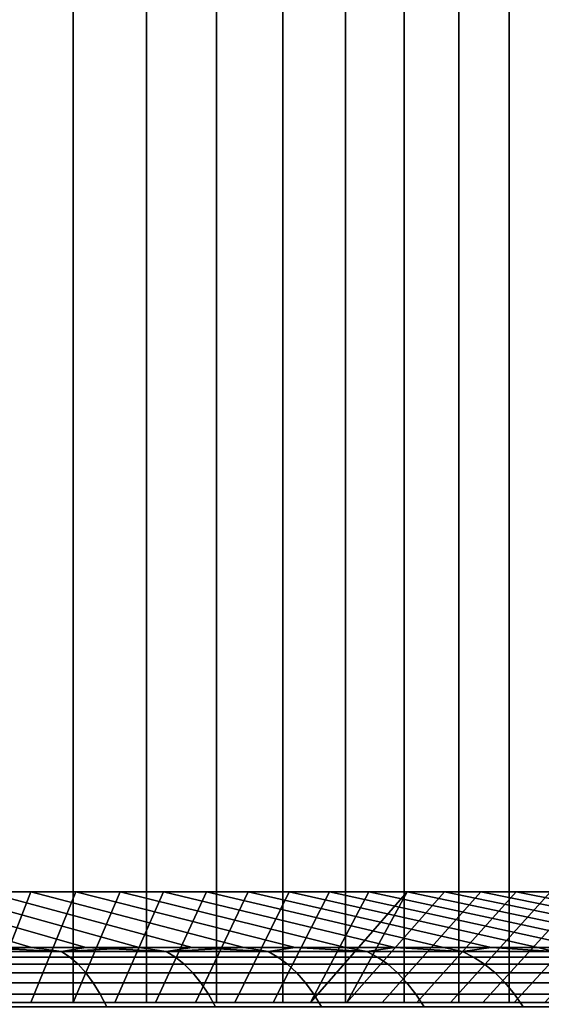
# Model space of a CAD drawing. Header units: metres. Extents: x -109 to 109, y -342 to 66.
# Tile 219 of 256: x 85.21 to 89.31, y -9.01 to -1.26. Entities that reach past the tile are written whole.
import ezdxf

# ---------------------------------------------------------------- set-up
doc = ezdxf.new("R2010")
doc.units = ezdxf.units.M
doc.layers.add('solid_K_24_62_16_000B91', color=7, linetype='CONTINUOUS')

msp = doc.modelspace()

# ---------------------------------------------------------------- linework, layer by layer
at = {"layer": 'solid_K_24_62_16_000B91'}
for points in [[(85.625145, 21, 11.268617), (85.022888, 21, 11.730746), (85.022888, -9, 11.730745), (85.625153, -9, 11.268608)], [(85.022888, 21, -11.730746), (85.625145, 21, -11.268617), (85.625153, -9, -11.268608), (85.022888, -9, -11.730745)], [(86.202393, 21, 10.7756), (85.625145, 21, 11.268617), (85.625153, -9, 11.268608), (86.202408, -9, 10.775585)], [(85.625145, 21, -11.268617), (86.202393, 21, -10.7756), (86.202408, -9, -10.775585), (85.625153, -9, -11.268608)], [(86.753052, 21, 10.253048), (86.202393, 21, 10.7756), (86.202408, -9, 10.775585), (86.753067, -9, 10.25303)], [(86.202393, 21, -10.7756), (86.753052, 21, -10.253048), (86.753067, -9, -10.25303), (86.202408, -9, -10.775585)], [(87.275597, 21, 9.702394), (86.753052, 21, 10.253048), (86.753067, -9, 10.25303), (87.27562, -9, 9.702374)], [(86.753052, 21, -10.253048), (87.275597, 21, -9.702394), (87.27562, -9, -9.702374), (86.753067, -9, -10.25303)], [(87.768616, 21, 9.125146), (87.275597, 21, 9.702394), (87.27562, -9, 9.702374), (87.768631, -9, 9.125132)], [(87.275597, 21, -9.702394), (87.768616, 21, -9.125146), (87.768631, -9, -9.125132), (87.27562, -9, -9.702374)], [(88.230743, 21, 8.522886), (87.768616, 21, 9.125146), (87.768631, -9, 9.125132), (88.230743, -9, 8.522886)], [(87.768616, 21, -9.125146), (88.230743, 21, -8.522886), (88.230743, -9, -8.522886), (87.768631, -9, -9.125132)], [(88.660721, 21, 7.897266), (88.230743, 21, 8.522886), (88.230743, -9, 8.522886), (88.660713, -9, 7.897281)], [(88.230743, 21, -8.522886), (88.660721, 21, -7.897266), (88.660713, -9, -7.897281), (88.230743, -9, -8.522886)], [(89.057365, 21, 7.25), (88.660721, 21, 7.897266), (88.660713, -9, 7.897281), (89.057358, -9, 7.250021)], [(88.660721, 21, -7.897266), (89.057365, 21, -7.25), (89.057358, -9, -7.250021), (88.660713, -9, -7.897281)], [(89.419594, 21, 6.582862), (89.057365, 21, 7.25), (89.057358, -9, 7.250021), (89.419579, -9, 6.582885)], [(89.057365, 21, -7.25), (89.419594, 21, -6.582862), (89.419579, -9, -6.582885), (89.057358, -9, -7.250021)], [(83.439705, -8.128272, -15.103721), (83.820114, -8.128272, -14.923061), (85.29911, -8.566907, -17.480835), (84.867455, -8.566907, -17.691511)], [(83.439705, -8.128272, 15.103721), (84.867455, -8.566907, 17.691511), (85.29911, -8.566907, 17.480835), (83.820114, -8.128272, 14.923061)], [(83.820114, -8.128272, -14.923061), (84.195839, -8.128272, -14.732818), (85.725464, -8.566907, -17.259628), (85.29911, -8.566907, -17.480835)], [(83.820114, -8.128272, 14.923061), (85.29911, -8.566907, 17.480835), (85.725464, -8.566907, 17.259628), (84.195839, -8.128272, 14.732818)], [(84.195839, -8.128272, -14.732818), (84.566566, -8.128272, -14.533149), (86.146255, -8.566907, -17.028027), (85.725464, -8.566907, -17.259628)], [(84.195839, -8.128272, 14.732818), (85.725464, -8.566907, 17.259628), (86.146255, -8.566907, 17.028027), (84.566566, -8.128272, 14.533149)], [(84.566566, -8.128272, -14.533149), (84.932106, -8.128272, -14.324154), (86.561241, -8.566907, -16.786167), (86.146255, -8.566907, -17.028027)], [(84.566566, -8.128272, 14.533149), (86.146255, -8.566907, 17.028027), (86.561241, -8.566907, 16.786167), (84.932106, -8.128272, 14.324154)], [(84.952965, -9, 13.289462), (84.607925, -9, 13.502743), (84.932106, -8.128272, 14.324154), (85.292305, -8.128272, 14.105927)], [(84.952965, -9, -13.289462), (85.292305, -8.128272, -14.105927), (84.932106, -8.128272, -14.324154), (84.607925, -9, -13.502743)], [(84.932106, -8.128272, -14.324154), (85.292305, -8.128272, -14.105927), (86.970161, -8.566907, -16.534197), (86.561241, -8.566907, -16.786167)], [(84.932106, -8.128272, 14.324154), (86.561241, -8.566907, 16.786167), (86.970161, -8.566907, 16.534195), (85.292305, -8.128272, 14.105927)], [(85.292358, -9, 13.067398), (84.952965, -9, 13.289462), (85.292305, -8.128272, 14.105927), (85.646851, -8.128272, 13.878651)], [(85.292358, -9, -13.067398), (85.646851, -8.128272, -13.878651), (85.292305, -8.128272, -14.105927), (84.952965, -9, -13.289462)], [(85.292305, -8.128272, -14.105927), (85.646851, -8.128272, -13.878651), (87.37278, -8.566907, -16.272266), (86.970161, -8.566907, -16.534197)], [(85.292305, -8.128272, 14.105927), (86.970161, -8.566907, 16.534195), (87.37278, -8.566907, 16.272264), (85.646851, -8.128272, 13.878651)], [(85.625885, -9, 12.836697), (85.292358, -9, 13.067398), (85.646851, -8.128272, 13.878651), (85.995461, -8.128272, 13.642509)], [(85.625885, -9, -12.836697), (85.995461, -8.128272, -13.642509), (85.646851, -8.128272, -13.878651), (85.292358, -9, -13.067398)], [(85.953316, -9, 12.597512), (85.625885, -9, 12.836697), (85.995461, -8.128272, 13.642509), (86.337997, -8.128272, 13.3976)], [(85.953316, -9, -12.597512), (86.337997, -8.128272, -13.3976), (85.995461, -8.128272, -13.642509), (85.625885, -9, -12.836697)], [(85.646851, -8.128272, -13.878651), (85.995461, -8.128272, -13.642509), (87.768845, -8.566907, -16.000534), (87.37278, -8.566907, -16.272266)], [(85.646851, -8.128272, 13.878651), (87.37278, -8.566907, 16.272264), (87.768845, -8.566907, 16.000532), (85.995461, -8.128272, 13.642509)], [(86.274612, -9, 12.349874), (85.953316, -9, 12.597512), (86.337997, -8.128272, 13.3976), (86.674278, -8.128272, 13.144044)], [(86.274612, -9, -12.349874), (86.674278, -8.128272, -13.144044), (86.337997, -8.128272, -13.3976), (85.953316, -9, -12.597512)], [(85.995461, -8.128272, -13.642509), (86.337997, -8.128272, -13.3976), (88.158119, -8.566907, -15.719164), (87.768845, -8.566907, -16.000534)], [(85.995461, -8.128272, 13.642509), (87.768845, -8.566907, 16.000532), (88.158127, -8.566907, 15.719162), (86.337997, -8.128272, 13.3976)], [(86.58934, -9, 12.094121), (86.274612, -9, 12.349874), (86.674278, -8.128272, 13.144044), (87.004005, -8.128272, 12.882071)], [(86.58934, -9, -12.094121), (87.004005, -8.128272, -12.882071), (86.674278, -8.128272, -13.144044), (86.274612, -9, -12.349874)], [(86.337997, -8.128272, -13.3976), (86.674278, -8.128272, -13.144044), (88.540375, -8.566907, -15.428326), (88.158119, -8.566907, -15.719164)], [(86.337997, -8.128272, 13.3976), (88.158127, -8.566907, 15.719162), (88.540382, -8.566907, 15.428324), (86.674278, -8.128272, 13.144044)], [(86.897408, -9, 11.830317), (86.58934, -9, 12.094121), (87.004005, -8.128272, 12.882071), (87.326927, -8.128272, 12.611881)], [(86.897408, -9, -11.830317), (87.326927, -8.128272, -12.611881), (87.004005, -8.128272, -12.882071), (86.58934, -9, -12.094121)], [(86.674278, -8.128272, -13.144044), (87.004005, -8.128272, -12.882071), (88.915382, -8.566907, -15.128194), (88.540375, -8.566907, -15.428326)], [(86.674278, -8.128272, 13.144044), (88.540382, -8.566907, 15.428324), (88.915382, -8.566907, 15.128191), (87.004005, -8.128272, 12.882071)], [(87.198517, -9, 11.558728), (86.897408, -9, 11.830317), (87.326927, -8.128272, 12.611881), (87.642937, -8.128272, 12.333566)], [(87.198517, -9, -11.558728), (87.642937, -8.128272, -12.333566), (87.326927, -8.128272, -12.611881), (86.897408, -9, -11.830317)], [(87.004005, -8.128272, -12.882071), (87.326927, -8.128272, -12.611881), (89.282906, -8.566907, -14.818949), (88.915382, -8.566907, -15.128194)], [(87.004005, -8.128272, 12.882071), (88.915382, -8.566907, 15.128191), (89.282906, -8.566907, 14.818946), (87.326927, -8.128272, 12.611881)], [(87.492638, -9, 11.279381), (87.198517, -9, 11.558728), (87.642937, -8.128272, 12.333566), (87.951851, -8.128272, 12.047283)], [(87.492638, -9, -11.279381), (87.951851, -8.128272, -12.047283), (87.642937, -8.128272, -12.333566), (87.198517, -9, -11.558728)], [(87.326927, -8.128272, -12.611881), (87.642937, -8.128272, -12.333566), (89.642731, -8.566907, -14.500777), (89.282906, -8.566907, -14.818949)], [(87.326927, -8.128272, 12.611881), (89.282906, -8.566907, 14.818946), (89.642731, -8.566907, 14.500774), (87.642937, -8.128272, 12.333566)], [(87.779381, -9, 10.992635), (87.492638, -9, 11.279381), (87.951851, -8.128272, 12.047283), (88.253365, -8.128272, 11.753309)], [(87.492638, -9, -11.279381), (87.779381, -9, -10.992635), (88.547287, -8.128272, -11.451841), (88.253365, -8.128272, -11.753309)], [(87.492638, -9, -11.279381), (88.253365, -8.128272, -11.753309), (87.951851, -8.128272, -12.047283)], [(87.642937, -8.128272, -12.333566), (87.951851, -8.128272, -12.047283), (89.994644, -8.566907, -14.173871), (89.642731, -8.566907, -14.500777)], [(87.642937, -8.128272, 12.333566), (89.642731, -8.566907, 14.500774), (89.994644, -8.566907, 14.173869), (87.951851, -8.128272, 12.047283)], [(87.779381, -9, 10.992635), (88.253365, -8.128272, 11.753309), (88.547287, -8.128272, 11.451841)], [(87.779381, -9, 10.992635), (88.547287, -8.128272, 11.451841), (88.833534, -8.128272, 11.142969), (88.058731, -9, 10.698517)], [(87.779381, -9, -10.992635), (88.058731, -9, -10.698517), (88.833534, -8.128272, -11.142969), (88.547287, -8.128272, -11.451841)], [(87.951851, -8.128272, -12.047283), (88.253365, -8.128272, -11.753309), (90.338417, -8.566907, -13.838427), (89.994644, -8.566907, -14.173871)], [(88.253365, -8.128272, 11.753309), (87.951851, -8.128272, 12.047283), (89.994644, -8.566907, 14.173869), (90.338425, -8.566907, 13.838425)], [(88.058731, -9, 10.698517), (88.833534, -8.128272, 11.142969), (89.1119, -8.128272, 10.8269), (88.330315, -9, 10.397408)], [(88.058731, -9, -10.698517), (88.330315, -9, -10.397408), (89.1119, -8.128272, -10.8269), (88.833534, -8.128272, -11.142969)], [(88.253365, -8.128272, -11.753309), (88.547287, -8.128272, -11.451841), (90.673866, -8.566907, -13.494646), (90.338417, -8.566907, -13.838427)], [(88.547287, -8.128272, 11.451841), (88.253365, -8.128272, 11.753309), (90.338425, -8.566907, 13.838425), (90.673866, -8.566907, 13.494645)], [(88.330315, -9, 10.397408), (89.1119, -8.128272, 10.8269), (89.382118, -8.128272, 10.503947), (88.594124, -9, 10.089337)], [(88.330315, -9, -10.397408), (88.594124, -9, -10.089337), (89.382118, -8.128272, -10.503947), (89.1119, -8.128272, -10.8269)], [(88.833534, -8.128272, -11.142969), (91.000771, -8.566907, -13.142737), (90.673866, -8.566907, -13.494646), (88.547287, -8.128272, -11.451841)], [(88.833534, -8.128272, 11.142969), (88.547287, -8.128272, 11.451841), (90.673866, -8.566907, 13.494645), (91.000771, -8.566907, 13.142736)], [(88.594124, -9, 10.089337), (89.382118, -8.128272, 10.503947), (89.644035, -8.128272, 10.174291), (88.849876, -9, 9.774611)], [(88.594124, -9, -10.089337), (88.849876, -9, -9.774611), (89.644035, -8.128272, -10.174291), (89.382118, -8.128272, -10.503947)], [(89.1119, -8.128272, -10.8269), (91.318947, -8.566907, -12.782911), (91.000771, -8.566907, -13.142737), (88.833534, -8.128272, -11.142969)], [(89.1119, -8.128272, 10.8269), (88.833534, -8.128272, 11.142969), (91.000771, -8.566907, 13.142736), (91.318947, -8.566907, 12.782912)], [(88.849876, -9, 9.774611), (89.644035, -8.128272, 10.174291), (89.897575, -8.128272, 9.838026), (89.097511, -9, 9.453315)], [(88.849876, -9, -9.774611), (89.097511, -9, -9.453315), (89.897575, -8.128272, -9.838026), (89.644035, -8.128272, -10.174291)], [(89.097511, -9, 9.453315), (89.897575, -8.128272, 9.838026), (90.14254, -8.128272, 9.495418), (89.336693, -9, 9.125881)], [(89.097511, -9, -9.453315), (89.336693, -9, -9.125881), (90.14254, -8.128272, -9.495418), (89.897575, -8.128272, -9.838026)], [(89.382118, -8.128272, -10.503947), (91.628189, -8.566907, -12.415386), (91.318947, -8.566907, -12.782911), (89.1119, -8.128272, -10.8269)], [(89.382118, -8.128272, 10.503947), (89.1119, -8.128272, 10.8269), (91.318947, -8.566907, 12.782912), (91.628189, -8.566907, 12.415387)], [(84.690842, -8.597252, -17.935444), (84.867455, -8.566907, -17.691511), (85.29911, -8.566907, -17.480835)], [(85.534966, -8.597252, -17.525394), (84.690842, -8.597252, -17.935444), (85.29911, -8.566907, -17.480835)], [(84.690842, -8.597252, 17.935444), (85.534966, -8.597252, 17.525394), (84.867455, -8.566907, 17.691511)], [(85.6008, -8.640454, -17.653088), (84.750526, -8.640454, -18.066128), (84.690842, -8.597252, -17.935444), (85.534966, -8.597252, -17.525394)], [(84.750526, -8.640454, 18.066128), (85.6008, -8.640454, 17.653088), (85.534966, -8.597252, 17.525394), (84.690842, -8.597252, 17.935444)], [(85.534966, -8.597252, 17.525394), (85.29911, -8.566907, 17.480835), (84.867455, -8.566907, 17.691511)], [(85.534966, -8.597252, -17.525394), (85.29911, -8.566907, -17.480835), (85.725464, -8.566907, -17.259628)], [(85.534966, -8.597252, 17.525394), (85.725464, -8.566907, 17.259628), (85.29911, -8.566907, 17.480835)], [(85.534966, -8.597252, -17.525394), (85.725464, -8.566907, -17.259628), (86.146255, -8.566907, -17.028027)], [(86.358627, -8.597252, -17.075642), (85.534966, -8.597252, -17.525394), (86.146255, -8.566907, -17.028027)], [(85.534966, -8.597252, 17.525394), (86.358627, -8.597252, 17.075642), (85.725464, -8.566907, 17.259628)], [(86.430458, -8.640454, -17.20006), (85.6008, -8.640454, -17.653088), (85.534966, -8.597252, -17.525394), (86.358627, -8.597252, -17.075642)], [(85.6008, -8.640454, 17.653088), (86.430458, -8.640454, 17.20006), (86.358627, -8.597252, 17.075642), (85.534966, -8.597252, 17.525394)], [(86.358627, -8.597252, 17.075642), (86.146255, -8.566907, 17.028027), (85.725464, -8.566907, 17.259628)], [(86.358627, -8.597252, -17.075642), (86.146255, -8.566907, -17.028027), (86.561241, -8.566907, -16.786167)], [(86.358627, -8.597252, 17.075642), (86.561241, -8.566907, 16.786167), (86.146255, -8.566907, 17.028027)], [(86.358627, -8.597252, -17.075642), (86.561241, -8.566907, -16.786167), (86.970161, -8.566907, -16.534197)], [(87.15995, -8.597252, -16.58721), (86.358627, -8.597252, -17.075642), (86.970161, -8.566907, -16.534197)], [(86.358627, -8.597252, 17.075642), (87.15995, -8.597252, 16.58721), (86.561241, -8.566907, 16.786167)], [(87.237625, -8.640454, -16.708069), (86.430458, -8.640454, -17.20006), (86.358627, -8.597252, -17.075642), (87.15995, -8.597252, -16.58721)], [(86.430458, -8.640454, 17.20006), (87.237625, -8.640454, 16.708069), (87.15995, -8.597252, 16.58721), (86.358627, -8.597252, 17.075642)], [(87.15995, -8.597252, 16.58721), (86.970161, -8.566907, 16.534195), (86.561241, -8.566907, 16.786167)], [(87.15995, -8.597252, -16.58721), (86.970161, -8.566907, -16.534197), (87.37278, -8.566907, -16.272266)], [(87.15995, -8.597252, 16.58721), (87.37278, -8.566907, 16.272264), (86.970161, -8.566907, 16.534195)], [(87.937126, -8.597252, -16.061201), (87.15995, -8.597252, -16.58721), (87.37278, -8.566907, -16.272266), (87.768845, -8.566907, -16.000534)], [(87.15995, -8.597252, 16.58721), (87.937126, -8.597252, 16.061201), (87.37278, -8.566907, 16.272264)], [(88.020462, -8.640454, -16.178226), (87.237625, -8.640454, -16.708069), (87.15995, -8.597252, -16.58721), (87.937126, -8.597252, -16.061201)], [(87.237625, -8.640454, 16.708069), (88.020462, -8.640454, 16.178226), (87.937126, -8.597252, 16.061201), (87.15995, -8.597252, 16.58721)], [(87.937126, -8.597252, 16.061201), (87.768845, -8.566907, 16.000532), (87.37278, -8.566907, 16.272264)], [(87.937126, -8.597252, -16.061201), (87.768845, -8.566907, -16.000534), (88.158119, -8.566907, -15.719164)], [(87.937126, -8.597252, 16.061201), (88.158127, -8.566907, 15.719162), (87.768845, -8.566907, 16.000532)], [(88.6884, -8.597252, -15.498808), (87.937126, -8.597252, -16.061201), (88.158119, -8.566907, -15.719164), (88.540375, -8.566907, -15.428326)], [(87.937126, -8.597252, 16.061201), (88.6884, -8.597252, 15.498808), (88.158127, -8.566907, 15.719162)], [(88.777206, -8.640454, -15.611736), (88.020462, -8.640454, -16.178226), (87.937126, -8.597252, -16.061201), (88.6884, -8.597252, -15.498808)], [(88.020462, -8.640454, 16.178226), (88.777206, -8.640454, 15.611736), (88.6884, -8.597252, 15.498808), (87.937126, -8.597252, 16.061201)], [(88.6884, -8.597252, 15.498808), (88.540382, -8.566907, 15.428324), (88.158127, -8.566907, 15.719162)], [(88.6884, -8.597252, -15.498808), (88.540375, -8.566907, -15.428326), (88.915382, -8.566907, -15.128194)], [(88.6884, -8.597252, 15.498808), (88.915382, -8.566907, 15.128191), (88.540382, -8.566907, 15.428324)], [(89.412056, -8.597252, -14.901306), (88.6884, -8.597252, -15.498808), (88.915382, -8.566907, -15.128194), (89.282906, -8.566907, -14.818949)], [(88.6884, -8.597252, 15.498808), (89.412056, -8.597252, 14.901306), (88.915382, -8.566907, 15.128191)], [(89.506134, -8.640454, -15.009881), (88.777206, -8.640454, -15.611736), (88.6884, -8.597252, -15.498808), (89.412056, -8.597252, -14.901306)], [(88.777206, -8.640454, 15.611736), (89.506134, -8.640454, 15.009881), (89.412056, -8.597252, 14.901306), (88.6884, -8.597252, 15.498808)], [(89.412056, -8.597252, 14.901306), (89.282906, -8.566907, 14.818946), (88.915382, -8.566907, 15.128191)], [(89.412056, -8.597252, -14.901306), (89.282906, -8.566907, -14.818949), (89.642731, -8.566907, -14.500777)], [(89.412056, -8.597252, 14.901306), (89.642731, -8.566907, 14.500774), (89.282906, -8.566907, 14.818946)], [(85.664627, -8.696155, -17.776901), (84.808388, -8.696155, -18.192837), (84.750526, -8.640454, -18.066128), (85.6008, -8.640454, -17.653088)], [(84.808388, -8.696155, 18.192837), (85.664627, -8.696155, 17.776901), (85.6008, -8.640454, 17.653088), (84.750526, -8.640454, 18.066128)], [(86.500107, -8.696155, -17.320696), (85.664627, -8.696155, -17.776901), (85.6008, -8.640454, -17.653088), (86.430458, -8.640454, -17.20006)], [(85.664627, -8.696155, 17.776901), (86.500107, -8.696155, 17.320696), (86.430458, -8.640454, 17.20006), (85.6008, -8.640454, 17.653088)], [(87.312935, -8.696155, -16.825253), (86.500107, -8.696155, -17.320696), (86.430458, -8.640454, -17.20006), (87.237625, -8.640454, -16.708069)], [(86.500107, -8.696155, 17.320696), (87.312935, -8.696155, 16.825253), (87.237625, -8.640454, 16.708069), (86.430458, -8.640454, 17.20006)], [(88.101265, -8.696155, -16.291695), (87.312935, -8.696155, -16.825253), (87.237625, -8.640454, -16.708069), (88.020462, -8.640454, -16.178226)], [(87.312935, -8.696155, 16.825253), (88.101265, -8.696155, 16.291695), (88.020462, -8.640454, 16.178226), (87.237625, -8.640454, 16.708069)], [(88.863312, -8.696155, -15.721231), (88.101265, -8.696155, -16.291695), (88.020462, -8.640454, -16.178226), (88.777206, -8.640454, -15.611736)], [(88.101265, -8.696155, 16.291695), (88.863312, -8.696155, 15.721231), (88.777206, -8.640454, 15.611736), (88.020462, -8.640454, 16.178226)], [(89.597359, -8.696155, -15.115154), (88.863312, -8.696155, -15.721231), (88.777206, -8.640454, -15.611736), (89.506134, -8.640454, -15.009881)], [(88.863312, -8.696155, 15.721231), (89.597359, -8.696155, 15.115154), (89.506134, -8.640454, 15.009881), (88.777206, -8.640454, 15.611736)], [(85.72596, -8.763919, -17.895866), (84.863991, -8.763919, -18.314585), (84.808388, -8.696155, -18.192837), (85.664627, -8.696155, -17.776901)], [(84.863991, -8.763919, 18.314585), (85.72596, -8.763919, 17.895866), (85.664627, -8.696155, 17.776901), (84.808388, -8.696155, 18.192837)], [(86.567032, -8.763919, -17.436607), (85.72596, -8.763919, -17.895866), (85.664627, -8.696155, -17.776901), (86.500107, -8.696155, -17.320696)], [(85.72596, -8.763919, 17.895866), (86.567032, -8.763919, 17.436607), (86.500107, -8.696155, 17.320696), (85.664627, -8.696155, 17.776901)], [(87.385292, -8.763919, -16.937849), (86.567032, -8.763919, -17.436607), (86.500107, -8.696155, -17.320696), (87.312935, -8.696155, -16.825253)], [(86.567032, -8.763919, 17.436607), (87.385292, -8.763919, 16.937849), (87.312935, -8.696155, 16.825253), (86.500107, -8.696155, 17.320696)], [(88.178902, -8.763919, -16.400721), (87.385292, -8.763919, -16.937849), (87.312935, -8.696155, -16.825253), (88.101265, -8.696155, -16.291695)], [(87.385292, -8.763919, 16.937849), (88.178902, -8.763919, 16.400721), (88.101265, -8.696155, 16.291695), (87.312935, -8.696155, 16.825253)], [(88.946053, -8.763919, -15.82644), (88.178902, -8.763919, -16.400721), (88.101265, -8.696155, -16.291695), (88.863312, -8.696155, -15.721231)], [(88.178902, -8.763919, 16.400721), (88.946053, -8.763919, 15.82644), (88.863312, -8.696155, 15.721231), (88.101265, -8.696155, 16.291695)], [(89.685005, -8.763919, -15.216308), (88.946053, -8.763919, -15.82644), (88.863312, -8.696155, -15.721231), (89.597359, -8.696155, -15.115154)], [(88.946053, -8.763919, 15.82644), (89.685005, -8.763919, 15.216308), (89.597359, -8.696155, 15.115154), (88.863312, -8.696155, 15.721231)], [(85.784317, -8.843219, -18.009058), (84.916893, -8.843219, -18.430426), (84.863991, -8.763919, -18.314585), (85.72596, -8.763919, -17.895866)], [(84.916893, -8.843219, 18.430426), (85.784317, -8.843219, 18.009058), (85.72596, -8.763919, 17.895866), (84.863991, -8.763919, 18.314585)], [(86.630707, -8.843219, -17.546894), (85.784317, -8.843219, -18.009058), (85.72596, -8.763919, -17.895866), (86.567032, -8.763919, -17.436607)], [(85.784317, -8.843219, 18.009058), (86.630707, -8.843219, 17.546894), (86.567032, -8.763919, 17.436607), (85.72596, -8.763919, 17.895866)], [(87.454147, -8.843219, -17.044981), (86.630707, -8.843219, -17.546894), (86.567032, -8.763919, -17.436607), (87.385292, -8.763919, -16.937849)], [(86.630707, -8.843219, 17.546894), (87.454147, -8.843219, 17.044981), (87.385292, -8.763919, 16.937849), (86.567032, -8.763919, 17.436607)], [(88.252769, -8.843219, -16.504456), (87.454147, -8.843219, -17.044981), (87.385292, -8.763919, -16.937849), (88.178902, -8.763919, -16.400721)], [(87.454147, -8.843219, 17.044981), (88.252769, -8.843219, 16.504456), (88.178902, -8.763919, 16.400721), (87.385292, -8.763919, 16.937849)], [(89.024773, -8.843219, -15.926543), (88.252769, -8.843219, -16.504456), (88.178902, -8.763919, -16.400721), (88.946053, -8.763919, -15.82644)], [(88.252769, -8.843219, 16.504456), (89.024773, -8.843219, 15.926543), (88.946053, -8.763919, 15.82644), (88.178902, -8.763919, 16.400721)], [(89.768402, -8.843219, -15.312551), (89.024773, -8.843219, -15.926543), (88.946053, -8.763919, -15.82644), (89.685005, -8.763919, -15.216308)], [(89.024773, -8.843219, 15.926543), (89.768402, -8.843219, 15.312551), (89.685005, -8.763919, 15.216308), (88.946053, -8.763919, 15.82644)], [(85.839241, -8.933437, -18.115597), (84.966682, -8.933437, -18.539455), (84.916893, -8.843219, -18.430426), (85.784317, -8.843219, -18.009058)], [(84.966682, -8.933437, 18.539455), (85.839241, -8.933437, 18.115597), (85.784317, -8.843219, 18.009058), (84.916893, -8.843219, 18.430426)], [(86.690636, -8.933437, -17.650698), (85.839241, -8.933437, -18.115597), (85.784317, -8.843219, -18.009058), (86.630707, -8.843219, -17.546894)], [(85.839241, -8.933437, 18.115597), (86.690636, -8.933437, 17.650698), (86.630707, -8.843219, 17.546894), (85.784317, -8.843219, 18.009058)], [(87.518944, -8.933437, -17.145817), (86.690636, -8.933437, -17.650698), (86.630707, -8.843219, -17.546894), (87.454147, -8.843219, -17.044981)], [(86.690636, -8.933437, 17.650698), (87.518944, -8.933437, 17.145817), (87.454147, -8.843219, 17.044981), (86.630707, -8.843219, 17.546894)], [(88.322296, -8.933437, -16.602093), (87.518944, -8.933437, -17.145817), (87.454147, -8.843219, -17.044981), (88.252769, -8.843219, -16.504456)], [(87.518944, -8.933437, 17.145817), (88.322296, -8.933437, 16.602093), (88.252769, -8.843219, 16.504456), (87.454147, -8.843219, 17.044981)], [(89.098869, -8.933437, -16.020761), (88.322296, -8.933437, -16.602093), (88.252769, -8.843219, -16.504456), (89.024773, -8.843219, -15.926543)], [(88.322296, -8.933437, 16.602093), (89.098869, -8.933437, 16.020761), (89.024773, -8.843219, 15.926543), (88.252769, -8.843219, 16.504456)], [(89.846893, -8.933437, -15.403136), (89.098869, -8.933437, -16.020761), (89.024773, -8.843219, -15.926543), (89.768402, -8.843219, -15.312551)], [(89.098869, -8.933437, 16.020761), (89.846893, -8.933437, 15.403136), (89.768402, -8.843219, 15.312551), (89.024773, -8.843219, 15.926543)], [(85.890305, -9.033872, -18.214649), (85.012978, -9.033872, -18.640827), (84.966682, -8.933437, -18.539455), (85.839241, -8.933437, -18.115597)], [(85.012978, -9.033872, 18.640827), (85.890305, -9.033872, 18.214649), (85.839241, -8.933437, 18.115597), (84.966682, -8.933437, 18.539455)], [(86.746353, -9.033872, -17.74721), (85.890305, -9.033872, -18.214649), (85.839241, -8.933437, -18.115597), (86.690636, -8.933437, -17.650698)], [(85.890305, -9.033872, 18.214649), (86.746353, -9.033872, 17.74721), (86.690636, -8.933437, 17.650698), (85.839241, -8.933437, 18.115597)], [(87.579193, -9.033872, -17.239567), (86.746353, -9.033872, -17.74721), (86.690636, -8.933437, -17.650698), (87.518944, -8.933437, -17.145817)], [(86.746353, -9.033872, 17.74721), (87.579193, -9.033872, 17.239567), (87.518944, -8.933437, 17.145817), (86.690636, -8.933437, 17.650698)], [(88.38694, -9.033872, -16.692871), (87.579193, -9.033872, -17.239567), (87.518944, -8.933437, -17.145817), (88.322296, -8.933437, -16.602093)], [(87.579193, -9.033872, 17.239567), (88.38694, -9.033872, 16.692871), (88.322296, -8.933437, 16.602093), (87.518944, -8.933437, 17.145817)], [(89.167755, -9.033872, -16.10836), (88.38694, -9.033872, -16.692871), (88.322296, -8.933437, -16.602093), (89.098869, -8.933437, -16.020761)], [(88.38694, -9.033872, 16.692871), (89.167755, -9.033872, 16.10836), (89.098869, -8.933437, 16.020761), (88.322296, -8.933437, 16.602093)], [(89.919876, -9.033872, -15.487358), (89.167755, -9.033872, -16.10836), (89.098869, -8.933437, -16.020761), (89.846893, -8.933437, -15.403136)], [(89.167755, -9.033872, 16.10836), (89.919876, -9.033872, 15.487358), (89.846893, -8.933437, 15.403136), (89.098869, -8.933437, 16.020761)], [(84.397255, -9, 12.160728), (84.952965, -9, 13.289462), (85.292358, -9, 13.067398), (85.022888, -9, 11.730745)], [(85.022888, -9, -11.730745), (85.292358, -9, -13.067398), (84.952965, -9, -13.289462)], [(85.022888, -9, -11.730745), (85.625153, -9, -11.268608), (85.625885, -9, -12.836697), (85.292358, -9, -13.067398)], [(85.022888, -9, 11.730745), (85.292358, -9, 13.067398), (85.625885, -9, 12.836697), (85.625153, -9, 11.268608)], [(85.625153, -9, -11.268608), (86.202408, -9, -10.775585), (85.953316, -9, -12.597512), (85.625885, -9, -12.836697)], [(85.625153, -9, 11.268608), (85.953316, -9, 12.597512), (86.274612, -9, 12.349874), (86.202408, -9, 10.775585)], [(85.625153, -9, 11.268608), (85.625885, -9, 12.836697), (85.953316, -9, 12.597512)], [(86.202408, -9, -10.775585), (86.274612, -9, -12.349874), (85.953316, -9, -12.597512)], [(86.202408, -9, -10.775585), (86.753067, -9, -10.25303), (86.58934, -9, -12.094121), (86.274612, -9, -12.349874)], [(86.202408, -9, 10.775585), (86.58934, -9, 12.094121), (86.897408, -9, 11.830317), (86.753067, -9, 10.25303)], [(86.202408, -9, 10.775585), (86.274612, -9, 12.349874), (86.58934, -9, 12.094121)], [(86.753067, -9, -10.25303), (86.897408, -9, -11.830317), (86.58934, -9, -12.094121)], [(86.753067, -9, -10.25303), (87.27562, -9, -9.702374), (87.198517, -9, -11.558728), (86.897408, -9, -11.830317)], [(86.753067, -9, 10.25303), (87.198517, -9, 11.558728), (87.492638, -9, 11.279381), (87.27562, -9, 9.702374)], [(86.753067, -9, 10.25303), (86.897408, -9, 11.830317), (87.198517, -9, 11.558728)], [(87.27562, -9, -9.702374), (87.492638, -9, -11.279381), (87.198517, -9, -11.558728)], [(87.27562, -9, -9.702374), (87.768631, -9, -9.125132), (87.779381, -9, -10.992635), (87.492638, -9, -11.279381)], [(87.27562, -9, 9.702374), (87.492638, -9, 11.279381), (87.779381, -9, 10.992635), (87.768631, -9, 9.125132)], [(87.768631, -9, -9.125132), (88.230743, -9, -8.522886), (88.058731, -9, -10.698517), (87.779381, -9, -10.992635)], [(87.768631, -9, 9.125132), (88.058731, -9, 10.698517), (88.330315, -9, 10.397408), (88.230743, -9, 8.522886)], [(87.768631, -9, 9.125132), (87.779381, -9, 10.992635), (88.058731, -9, 10.698517)], [(88.230743, -9, -8.522886), (88.330315, -9, -10.397408), (88.058731, -9, -10.698517)], [(88.230743, -9, -8.522886), (88.660713, -9, -7.897281), (88.594124, -9, -10.089337), (88.330315, -9, -10.397408)], [(88.230743, -9, 8.522886), (88.594124, -9, 10.089337), (88.849876, -9, 9.774611), (88.660713, -9, 7.897281)], [(88.230743, -9, 8.522886), (88.330315, -9, 10.397408), (88.594124, -9, 10.089337)], [(88.660713, -9, -7.897281), (88.849876, -9, -9.774611), (88.594124, -9, -10.089337)], [(88.660713, -9, -7.897281), (89.057358, -9, -7.250021), (89.097511, -9, -9.453315), (88.849876, -9, -9.774611)], [(88.660713, -9, 7.897281), (88.849876, -9, 9.774611), (89.097511, -9, 9.453315), (89.057358, -9, 7.250021)], [(89.057358, -9, -7.250021), (89.419579, -9, -6.582885), (89.336693, -9, -9.125881), (89.097511, -9, -9.453315)], [(89.057358, -9, 7.250021), (89.336693, -9, 9.125881), (89.567398, -9, 8.792361), (89.419579, -9, 6.582885)], [(89.057358, -9, 7.250021), (89.097511, -9, 9.453315), (89.336693, -9, 9.125881)]]:
    msp.add_3dface(points, dxfattribs=at)

doc.saveas('drawing.dxf')
